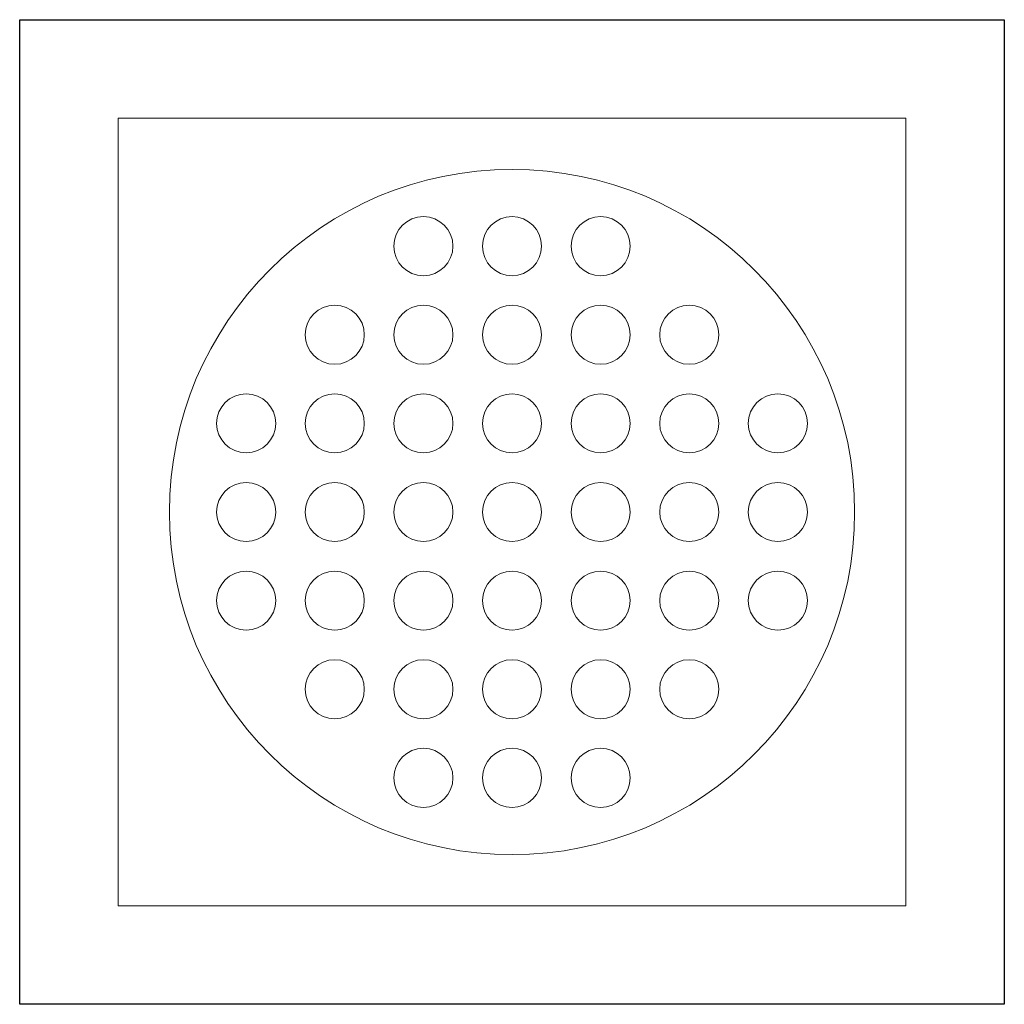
# Model space of a CAD drawing. Header units: millimetres. Extents: x 251300 to 553564, y 2563 to 144710.
# Tile 57 of 57: x 553264 to 553564, y 144410 to 144710. Entities that reach past the tile are written whole.
import ezdxf

# ---------------------------------------------------------------- set-up
doc = ezdxf.new("R2010")
doc.units = ezdxf.units.MM
doc.layers.add('BWK ALGEMEEN', color=1, linetype='Continuous', lineweight=25)
doc.layers.add('MATEN', color=10, linetype='Continuous', lineweight=20)

# ---------------------------------------------------------------- blocks, each defined once
blk = doc.blocks.new('schrobput 300x300')
at = {"layer": 'BWK ALGEMEEN'}
for p, q in [((-150, 150), (150, 150)), ((-150, -150), (-150, 150)), ((150, 150), (150, -150)), ((150, -150), (-150, -150))]:
    blk.add_line(p, q, dxfattribs=at)
at = {"layer": 'BWK ALGEMEEN', "lineweight": 15}
for p, q in [((-120, 120), (120, 120)), ((-120, -120), (-120, 120)), ((120, 120), (120, -120)), ((120, -120), (-120, -120))]:
    blk.add_line(p, q, dxfattribs=at)
at = {"layer": 'BWK ALGEMEEN', "lineweight": 9}
for centre, radius in [((0, 0), 104.39), ((-27, 81), 9), ((0, 81), 9), ((27, 81), 9), ((-54, 54), 9), ((-27, 54), 9), ((0, 54), 9), ((27, 54), 9), ((54, 54), 9), ((-81, 27), 9), ((-54, 27), 9), ((-27, 27), 9), ((0, 27), 9), ((27, 27), 9), ((54, 27), 9), ((81, 27), 9), ((-81, 0), 9), ((-54, 0), 9), ((-27, 0), 9), ((0, 0), 9), ((27, 0), 9), ((54, 0), 9), ((81, 0), 9), ((-81, -27), 9), ((-54, -27), 9), ((-27, -27), 9), ((0, -27), 9), ((27, -27), 9), ((54, -27), 9), ((81, -27), 9), ((-54, -54), 9), ((-27, -54), 9), ((0, -54), 9), ((27, -54), 9), ((54, -54), 9), ((-27, -81), 9), ((0, -81), 9), ((27, -81), 9)]:
    blk.add_circle(centre, radius, dxfattribs=at)

msp = doc.modelspace()

# ---------------------------------------------------------------- block references
at = {"layer": 'MATEN'}
msp.add_blockref('schrobput 300x300', (553414.43, 144559.64), dxfattribs=at)

doc.saveas('drawing.dxf')
